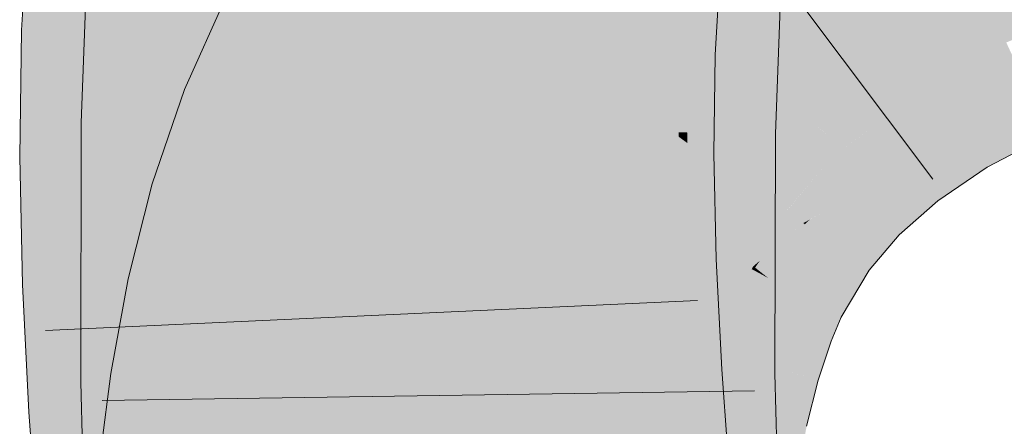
# Model space of a CAD drawing. Extents: x -420 to 300, y 62 to 1162.
# Tile 110 of 256: x 194.208 to 194.563, y 723.431 to 723.578. Entities that reach past the tile are written whole.
import ezdxf

# ---------------------------------------------------------------- set-up
doc = ezdxf.new("R2010")
doc.units = 0
doc.layers.get('0').update_dxf_attribs({"lineweight": 35})
doc.layers.add('E_Leerrohr 25-A06G9FCX8I', color=7, linetype='Continuous', lineweight=9, true_color=0xff8000)
doc.layers.add('E_Leerrohr 25-Shading', color=7, linetype='Continuous', lineweight=9, true_color=0xff8000)

# ---------------------------------------------------------------- blocks, each defined once
blk = doc.blocks.new('Shading-A06G9EZD8I', base_point=(169.78319, 721.9892))
at = {"layer": 'E_Leerrohr 25-Shading', "color": 43, "true_color": 0xd7ab7f}
for points in [[(194.23297, 723.61768), (194.21136, 723.61951), (194.2285, 723.5733), (194.20869, 723.57397)], [(194.24529, 723.57269), (194.24785, 723.61639), (194.2285, 723.5733), (194.23297, 723.61768)], [(194.23024, 723.54065), (194.25905, 723.5835), (194.2326, 723.60406), (194.25787, 723.60266)], [(194.33403, 723.6012), (194.28371, 723.58899), (194.30557, 723.57721)], [(194.31595, 723.57166), (194.33403, 723.6012), (194.30557, 723.57721)], [(194.42548, 723.6012), (194.42398, 723.60132), (194.42267, 723.56635), (194.42194, 723.56635)], [(194.42389, 723.56628), (194.42702, 723.60101), (194.42267, 723.56635), (194.42548, 723.6012)], [(194.42389, 723.56628), (194.43231, 723.56598), (194.42702, 723.60101), (194.43573, 723.60028)], [(194.43231, 723.56598), (194.45853, 723.56506), (194.43573, 723.60028), (194.46046, 723.59814)], [(194.2653, 723.54004), (194.26903, 723.59833), (194.2617, 723.5401), (194.25905, 723.5835)], [(194.26685, 723.54004), (194.26903, 723.59833), (194.2653, 723.54004)], [(194.44633, 723.5921), (194.44566, 723.59216), (194.44382, 723.54297)], [(194.44533, 723.53717), (194.44832, 723.59198), (194.44382, 723.54297), (194.44633, 723.5921)], [(194.4505, 723.59186), (194.44832, 723.59198), (194.44817, 723.53711), (194.44533, 723.53717)], [(194.30557, 723.57721), (194.28371, 723.58899), (194.28098, 723.54736), (194.26733, 723.55267)], [(194.45155, 723.5918), (194.4505, 723.59186), (194.44849, 723.53711), (194.44817, 723.53711)], [(194.44849, 723.53711), (194.44943, 723.53711), (194.45155, 723.5918), (194.45299, 723.59174)], [(194.45299, 723.59174), (194.44943, 723.53711), (194.47276, 723.59064), (194.4693, 723.5368)], [(194.4693, 723.5368), (194.48021, 723.53662), (194.47276, 723.59064), (194.48222, 723.59009)], [(194.25865, 723.58289), (194.23024, 723.54065), (194.26031, 723.54016)], [(194.2617, 723.5401), (194.25905, 723.5835), (194.26031, 723.54016), (194.25865, 723.58289)], [(194.30145, 723.53937), (194.31595, 723.57166), (194.28098, 723.54736), (194.30557, 723.57721)], [(194.2285, 723.5733), (194.20869, 723.57397), (194.22743, 723.52832), (194.20805, 723.52826)], [(194.24466, 723.52844), (194.24529, 723.57269), (194.22743, 723.52832), (194.2285, 723.5733)], [(194.5636, 723.56891), (194.56331, 723.56952), (194.53766, 723.55603)], [(194.53802, 723.55542), (194.56421, 723.56757), (194.53766, 723.55603), (194.5636, 723.56891)], [(194.53877, 723.5542), (194.56516, 723.56555), (194.53802, 723.55542), (194.56421, 723.56757)], [(194.42267, 723.56635), (194.42194, 723.56635), (194.42166, 723.52924), (194.42143, 723.52924)], [(194.42255, 723.52924), (194.42389, 723.56628), (194.42166, 723.52924), (194.42267, 723.56635)], [(194.42255, 723.52924), (194.43147, 723.52924), (194.42389, 723.56628), (194.43231, 723.56598)], [(194.43147, 723.52924), (194.45805, 723.52936), (194.43231, 723.56598), (194.45853, 723.56506)], [(194.53944, 723.55304), (194.56557, 723.5647), (194.53877, 723.5542), (194.56516, 723.56555)], [(194.53986, 723.55237), (194.56636, 723.56299), (194.53944, 723.55304), (194.56557, 723.5647)], [(194.54756, 723.53949), (194.57333, 723.54797), (194.53986, 723.55237), (194.56636, 723.56299)], [(194.53802, 723.55542), (194.53766, 723.55603), (194.51611, 723.54144)], [(194.51656, 723.54089), (194.53877, 723.5542), (194.51611, 723.54144), (194.53802, 723.55542)], [(194.517, 723.54028), (194.53944, 723.55304), (194.51656, 723.54089), (194.53877, 723.5542)], [(194.51741, 723.53979), (194.53986, 723.55237), (194.517, 723.54028), (194.53944, 723.55304)], [(194.28098, 723.54736), (194.26733, 723.55267), (194.26248, 723.51666), (194.2558, 723.51862)], [(194.52559, 723.52924), (194.54756, 723.53949), (194.51741, 723.53979), (194.53986, 723.55237)], [(194.29091, 723.5083), (194.30145, 723.53937), (194.26248, 723.51666), (194.28098, 723.54736)], [(194.57333, 723.54797), (194.54756, 723.53949), (194.57452, 723.54541), (194.54903, 723.53705)], [(194.44533, 723.53717), (194.44382, 723.54297), (194.4436, 723.53717)], [(194.54903, 723.53705), (194.54944, 723.53638), (194.57452, 723.54541), (194.57486, 723.54468)], [(194.57486, 723.54468), (194.54944, 723.53638), (194.56064, 723.52679), (194.55536, 723.52655)], [(194.57486, 723.54468), (194.56064, 723.52679), (194.57877, 723.53632)], [(194.26495, 723.44763), (194.23024, 723.54065), (194.23004, 723.4472)], [(194.2626, 723.50012), (194.26007, 723.54016), (194.26437, 723.44922), (194.23024, 723.54065)], [(194.26031, 723.54016), (194.26007, 723.54016), (194.26509, 723.48138), (194.26501, 723.46204)], [(194.26509, 723.48138), (194.26518, 723.50635), (194.26031, 723.54016), (194.2617, 723.5401)], [(194.26518, 723.50635), (194.2653, 723.54004), (194.2617, 723.5401)], [(194.26665, 723.44769), (194.26685, 723.54004), (194.26495, 723.44763), (194.2653, 723.54004)], [(194.49895, 723.52527), (194.51741, 723.53979), (194.50494, 723.53149), (194.517, 723.54028)], [(194.50719, 723.51727), (194.52559, 723.52924), (194.49895, 723.52527), (194.51741, 723.53979)], [(194.50494, 723.53149), (194.50819, 723.53387), (194.51611, 723.54144), (194.51656, 723.54089)], [(194.50819, 723.53387), (194.517, 723.54028), (194.51656, 723.54089)], [(194.54756, 723.53949), (194.52559, 723.52924), (194.54903, 723.53705), (194.52737, 723.52698)], [(194.44533, 723.53717), (194.4436, 723.53717), (194.44429, 723.44989), (194.44341, 723.44989)], [(194.44844, 723.53333), (194.4453, 723.53564), (194.44823, 723.51709), (194.44511, 723.51917)], [(194.44849, 723.53711), (194.44533, 723.53717), (194.44844, 723.53333), (194.4453, 723.53564)], [(194.44849, 723.53711), (194.44844, 723.53326), (194.44943, 723.53711), (194.44933, 723.53259)], [(194.4693, 723.5368), (194.44943, 723.53711), (194.46912, 723.49115), (194.44868, 723.50348)], [(194.46898, 723.4502), (194.48001, 723.45038), (194.4693, 723.5368), (194.48021, 723.53662)], [(194.52737, 723.52698), (194.52782, 723.52637), (194.54903, 723.53705), (194.54944, 723.53638)], [(194.54944, 723.53638), (194.52782, 723.52637), (194.55536, 723.52655), (194.53108, 723.52222)], [(194.44844, 723.53326), (194.44734, 723.44995), (194.44933, 723.53259), (194.44749, 723.44995)], [(194.22743, 723.52832), (194.20805, 723.52826), (194.22914, 723.48309), (194.20906, 723.48236)], [(194.24565, 723.4837), (194.24466, 723.52844), (194.22914, 723.48309), (194.22743, 723.52832)], [(194.42255, 723.52924), (194.42143, 723.52924), (194.42284, 723.49017), (194.4223, 723.49017)], [(194.42284, 723.49017), (194.43294, 723.4906), (194.42255, 723.52924), (194.43147, 723.52924)], [(194.43294, 723.4906), (194.45889, 723.49152), (194.43147, 723.52924), (194.45805, 723.52936)], [(194.49895, 723.52527), (194.50494, 723.53149), (194.49846, 723.52576)], [(194.52559, 723.52924), (194.50719, 723.51727), (194.52737, 723.52698), (194.50929, 723.5152)], [(194.48418, 723.50885), (194.49747, 723.50842), (194.49895, 723.52527), (194.50719, 723.51727)], [(194.48418, 723.50885), (194.49895, 723.52527), (194.48473, 723.50946)], [(194.49895, 723.52527), (194.49846, 723.52576), (194.48473, 723.50946)], [(194.50929, 723.5152), (194.50977, 723.51477), (194.52737, 723.52698), (194.52782, 723.52637)], [(194.52782, 723.52637), (194.51079, 723.51544), (194.53108, 723.52222)], [(194.53108, 723.52222), (194.5386, 723.51251), (194.55536, 723.52655), (194.55649, 723.52466)], [(194.55536, 723.52655), (194.55649, 723.52466), (194.56064, 723.52679)], [(194.51079, 723.51544), (194.5386, 723.51251), (194.53108, 723.52222)], [(194.26248, 723.51666), (194.2558, 723.51862), (194.24814, 723.48425), (194.24712, 723.4845)], [(194.44511, 723.51917), (194.44429, 723.44989), (194.44823, 723.51709), (194.44734, 723.44995)], [(194.2829, 723.47668), (194.29091, 723.5083), (194.24814, 723.48425), (194.26248, 723.51666)], [(194.50719, 723.51727), (194.49185, 723.50336), (194.50929, 723.5152), (194.49428, 723.50159)], [(194.49428, 723.50159), (194.49474, 723.50128), (194.50929, 723.5152), (194.50977, 723.51477)], [(194.49474, 723.50128), (194.51393, 723.48749), (194.50977, 723.51477), (194.52469, 723.50024)], [(194.51079, 723.51544), (194.50977, 723.51477), (194.5386, 723.51251), (194.52469, 723.50024)], [(194.49023, 723.50452), (194.48418, 723.50885), (194.47224, 723.48895)], [(194.49747, 723.50842), (194.48418, 723.50885), (194.49023, 723.50452)], [(194.49077, 723.50409), (194.49185, 723.50336), (194.49255, 723.50574), (194.49747, 723.50842)], [(194.44868, 723.50348), (194.44749, 723.44995), (194.46912, 723.49115), (194.46898, 723.4502)], [(194.49023, 723.50452), (194.47972, 723.49542), (194.47647, 723.4856), (194.47408, 723.48749)], [(194.49023, 723.50452), (194.47647, 723.4856), (194.49054, 723.50427)], [(194.47647, 723.4856), (194.47769, 723.48468), (194.49054, 723.50427), (194.49185, 723.50336)], [(194.49185, 723.50336), (194.47769, 723.48468), (194.49428, 723.50159), (194.48035, 723.48322)], [(194.49023, 723.50452), (194.49077, 723.50409), (194.49255, 723.50574)], [(194.26501, 723.46204), (194.2626, 723.50012), (194.26495, 723.44763), (194.26437, 723.44922)], [(194.48035, 723.48322), (194.48071, 723.48303), (194.49428, 723.50159), (194.49474, 723.50128)], [(194.48071, 723.48303), (194.50389, 723.47058), (194.49474, 723.50128), (194.51393, 723.48749)], [(194.47408, 723.48749), (194.47972, 723.49542), (194.47287, 723.48846), (194.47459, 723.49097)], [(194.43294, 723.4906), (194.4223, 723.49017), (194.43643, 723.45026), (194.42436, 723.44952)], [(194.46091, 723.45178), (194.45889, 723.49152), (194.43643, 723.45026), (194.43294, 723.4906)], [(194.47459, 723.49097), (194.47224, 723.48895), (194.47287, 723.48846)], [(194.47229, 723.48755), (194.47163, 723.48792), (194.46645, 723.4751), (194.46619, 723.47522)], [(194.46756, 723.47467), (194.47362, 723.48688), (194.46645, 723.4751), (194.47229, 723.48755)], [(194.47006, 723.47369), (194.4763, 723.48541), (194.46756, 723.47467), (194.47362, 723.48688)], [(194.47287, 723.48846), (194.47224, 723.48895), (194.47229, 723.48755), (194.47163, 723.48792)], [(194.47408, 723.48749), (194.47287, 723.48846), (194.47362, 723.48688), (194.47229, 723.48755)], [(194.47362, 723.48688), (194.4763, 723.48541), (194.47408, 723.48749), (194.47647, 723.4856)], [(194.4763, 723.48541), (194.47769, 723.48468), (194.47647, 723.4856)], [(194.22914, 723.48309), (194.20906, 723.48236), (194.23305, 723.43774), (194.21138, 723.4364)], [(194.24792, 723.43866), (194.24565, 723.4837), (194.23305, 723.43774), (194.22914, 723.48309)], [(194.24814, 723.48425), (194.24712, 723.4845), (194.24564, 723.47644)], [(194.27702, 723.44476), (194.2829, 723.47668), (194.24564, 723.47644), (194.24814, 723.48425)], [(194.47153, 723.47314), (194.47769, 723.48468), (194.47006, 723.47369), (194.4763, 723.48541)], [(194.47153, 723.47314), (194.47466, 723.47192), (194.47769, 723.48468), (194.48071, 723.48303)], [(194.47466, 723.47192), (194.50031, 723.46191), (194.48071, 723.48303), (194.50389, 723.47058)], [(194.27702, 723.44476), (194.24564, 723.47644), (194.24084, 723.45032)], [(194.46756, 723.47467), (194.46619, 723.47522), (194.4612, 723.45807), (194.46048, 723.45831)], [(194.46329, 723.45746), (194.47006, 723.47369), (194.4612, 723.45807), (194.46756, 723.47467)], [(194.46329, 723.45746), (194.46384, 723.45734), (194.47006, 723.47369), (194.4705, 723.47351)], [(194.46384, 723.45734), (194.46474, 723.45703), (194.4705, 723.47351), (194.47153, 723.47314)], [(194.46474, 723.45703), (194.46783, 723.45612), (194.47153, 723.47314), (194.47466, 723.47192)], [(194.46783, 723.45612), (194.49559, 723.44794), (194.47466, 723.47192), (194.50031, 723.46191)], [(194.4612, 723.45807), (194.46048, 723.45831), (194.45587, 723.43903), (194.45563, 723.43909)], [(194.45741, 723.43872), (194.46329, 723.45746), (194.45587, 723.43903), (194.4612, 723.45807)], [(194.45741, 723.43872), (194.45831, 723.43854), (194.46329, 723.45746), (194.46422, 723.45721)], [(194.45831, 723.43854), (194.45885, 723.43842), (194.46422, 723.45721), (194.46474, 723.45703)], [(194.45885, 723.43842), (194.46182, 723.43774), (194.46474, 723.45703), (194.46783, 723.45612)], [(194.46783, 723.45612), (194.46182, 723.43774), (194.49557, 723.44794), (194.48853, 723.43195)], [(194.27702, 723.44476), (194.24084, 723.45032), (194.27293, 723.41254), (194.23651, 723.41626)], [(194.46091, 723.45178), (194.42436, 723.44952), (194.46379, 723.41174), (194.42734, 723.40845)], [(194.44749, 723.44995), (194.44867, 723.36115), (194.46898, 723.4502), (194.47307, 723.36212)], [(194.46898, 723.4502), (194.4716, 723.39355), (194.48001, 723.45038), (194.4816, 723.39246)], [(194.26918, 723.35406), (194.26903, 723.36005), (194.23004, 723.4472), (194.26495, 723.44763)], [(194.26561, 723.36261), (194.23004, 723.4472), (194.23232, 723.3634)], [(194.26903, 723.36005), (194.26665, 723.44769), (194.26495, 723.44763)], [(194.44556, 723.39636), (194.44429, 723.44989), (194.44487, 723.39642), (194.44341, 723.44989)], [(194.44638, 723.36108), (194.44867, 723.36115), (194.44429, 723.44989), (194.44749, 723.44995)], [(194.48853, 723.43195), (194.49141, 723.43134), (194.49557, 723.44794), (194.49559, 723.44794)], [(194.23305, 723.43774), (194.21138, 723.4364), (194.2388, 723.39136), (194.21481, 723.38922)], [(194.25127, 723.39252), (194.24792, 723.43866), (194.2388, 723.39136), (194.23305, 723.43774)], [(194.45741, 723.43872), (194.45563, 723.43909), (194.45262, 723.41766), (194.45172, 723.41779)], [(194.45262, 723.41766), (194.45346, 723.41748), (194.45741, 723.43872), (194.45831, 723.43854)], [(194.45346, 723.41748), (194.45399, 723.41742), (194.45831, 723.43854), (194.45885, 723.43842)], [(194.45399, 723.41742), (194.45682, 723.41699), (194.45885, 723.43842), (194.46182, 723.43774)], [(194.46182, 723.43774), (194.45682, 723.41699), (194.48853, 723.43195), (194.48256, 723.41302)], [(194.48256, 723.41302), (194.48792, 723.41217), (194.48853, 723.43195), (194.49141, 723.43134)]]:
    blk.add_solid(points, dxfattribs=at)
at = {"layer": 'E_Leerrohr 25-Shading', "color": 31, "true_color": 0xfabd7f}
for points in [[(194.38741, 723.57825), (194.41235, 723.56036), (194.40302, 723.61865), (194.4351, 723.5874)], [(194.56331, 723.56952), (194.59146, 723.58112), (194.54333, 723.61249), (194.57834, 723.61969)], [(194.25587, 723.61572), (194.24785, 723.61639), (194.2588, 723.5722), (194.24529, 723.57269)], [(194.2588, 723.5722), (194.28584, 723.57123), (194.25587, 723.61572), (194.28409, 723.61328)], [(194.36191, 723.54694), (194.37172, 723.58948), (194.33403, 723.6012), (194.34052, 723.61182)], [(194.53766, 723.55603), (194.56331, 723.56952), (194.50909, 723.6037), (194.54333, 723.61249)], [(194.32851, 723.5697), (194.33171, 723.56958), (194.32779, 723.60956), (194.33186, 723.60919)], [(194.36044, 723.60675), (194.33591, 723.60883), (194.35979, 723.5686), (194.3336, 723.56952)], [(194.35979, 723.5686), (194.39685, 723.56726), (194.36044, 723.60675), (194.39534, 723.60376)], [(194.39685, 723.56726), (194.42194, 723.56635), (194.39534, 723.60376), (194.42398, 723.60132)], [(194.51611, 723.54144), (194.53766, 723.55603), (194.47585, 723.59314), (194.50909, 723.6037)], [(194.34081, 723.53888), (194.3391, 723.59814), (194.26903, 723.59833), (194.26917, 723.60205)], [(194.33403, 723.6012), (194.31595, 723.57166), (194.35008, 723.55328)], [(194.36191, 723.54694), (194.33403, 723.6012), (194.35008, 723.55328)], [(194.26903, 723.59833), (194.26685, 723.54004), (194.27057, 723.53998)], [(194.34081, 723.53888), (194.26903, 723.59833), (194.27057, 723.53998)], [(194.28468, 723.59894), (194.28584, 723.57123), (194.32809, 723.59235), (194.32851, 723.5697)], [(194.34081, 723.53888), (194.34329, 723.53882), (194.3391, 723.59814), (194.34291, 723.5979)], [(194.34291, 723.5979), (194.34329, 723.53882), (194.34572, 723.59772), (194.34421, 723.53882)], [(194.34421, 723.53882), (194.35098, 723.5387), (194.34572, 723.59772), (194.35077, 723.59747)], [(194.35098, 723.5387), (194.3539, 723.53864), (194.35077, 723.59747), (194.3542, 723.59729)], [(194.3539, 723.53864), (194.35522, 723.53864), (194.3542, 723.59729), (194.35742, 723.59711)], [(194.36676, 723.59656), (194.35742, 723.59711), (194.36612, 723.53845), (194.35522, 723.53864)], [(194.36676, 723.59656), (194.36612, 723.53845), (194.38104, 723.55701), (194.3754, 723.53827)], [(194.36676, 723.59656), (194.38104, 723.55701), (194.38, 723.59583)], [(194.38033, 723.58386), (194.38155, 723.53821), (194.44566, 723.59216), (194.4436, 723.53717)], [(194.44365, 723.58057), (194.50494, 723.53149), (194.47585, 723.59314), (194.51611, 723.54144)], [(194.33179, 723.59186), (194.33171, 723.56958), (194.33488, 723.59137), (194.3336, 723.56952)], [(194.36191, 723.54694), (194.36441, 723.54559), (194.37172, 723.58948), (194.37497, 723.58716)], [(194.37497, 723.58716), (194.36441, 723.54559), (194.37714, 723.58557), (194.36545, 723.54504)], [(194.36545, 723.54504), (194.3717, 723.54163), (194.37714, 723.58557), (194.38208, 723.58203)], [(194.43636, 723.58618), (194.4351, 723.5874), (194.45984, 723.52631), (194.41235, 723.56036)], [(194.50494, 723.53149), (194.4351, 723.5874), (194.49615, 723.52802)], [(194.45984, 723.52631), (194.47311, 723.51678), (194.43636, 723.58618), (194.49615, 723.52802)], [(194.38208, 723.58203), (194.3717, 723.54163), (194.38179, 723.56171), (194.37585, 723.53943)], [(194.38208, 723.58203), (194.38179, 723.56171), (194.38472, 723.58014)], [(194.38472, 723.58014), (194.38179, 723.56171), (194.38637, 723.57898)], [(194.38179, 723.56171), (194.41235, 723.56036), (194.38637, 723.57898)], [(194.2588, 723.5722), (194.24529, 723.57269), (194.26132, 723.5285), (194.24466, 723.52844)], [(194.26132, 723.5285), (194.28625, 723.52863), (194.2588, 723.5722), (194.28584, 723.57123)], [(194.28625, 723.52863), (194.33017, 723.52881), (194.28584, 723.57123), (194.32851, 723.5697)], [(194.35712, 723.5177), (194.31595, 723.57166), (194.30145, 723.53937)], [(194.35712, 723.5177), (194.35811, 723.5238), (194.31595, 723.57166), (194.35008, 723.55328)], [(194.33017, 723.52881), (194.33246, 723.52881), (194.32851, 723.5697), (194.33171, 723.56958)], [(194.33246, 723.52881), (194.33305, 723.52881), (194.33171, 723.56958), (194.3336, 723.56952)], [(194.35979, 723.5686), (194.3336, 723.56952), (194.35963, 723.52893), (194.33305, 723.52881)], [(194.35963, 723.52893), (194.39722, 723.52911), (194.35979, 723.5686), (194.39685, 723.56726)], [(194.39722, 723.52911), (194.42143, 723.52924), (194.39685, 723.56726), (194.42194, 723.56635)], [(194.37585, 723.53943), (194.37805, 723.53827), (194.38179, 723.56171)], [(194.39563, 723.5611), (194.38179, 723.56171), (194.38612, 723.53387), (194.37805, 723.53827)], [(194.41235, 723.56036), (194.39563, 723.5611), (194.3938, 723.52979), (194.38612, 723.53387)], [(194.47163, 723.48792), (194.41235, 723.56036), (194.3938, 723.52979)], [(194.47163, 723.48792), (194.47224, 723.48895), (194.41235, 723.56036), (194.45984, 723.52631)], [(194.3754, 723.53827), (194.38155, 723.53821), (194.38104, 723.55701)], [(194.35811, 723.5238), (194.36191, 723.54694), (194.35008, 723.55328)], [(194.36009, 723.51654), (194.36191, 723.54694), (194.35811, 723.5238)], [(194.36191, 723.54694), (194.36061, 723.52521), (194.36441, 723.54559)], [(194.36061, 723.52521), (194.3717, 723.54163), (194.36441, 723.54559)], [(194.27057, 723.53998), (194.26685, 723.54004), (194.27071, 723.44769), (194.26665, 723.44769)], [(194.34401, 723.46967), (194.34081, 723.53888), (194.27065, 723.48999), (194.27057, 723.53998)], [(194.35712, 723.5177), (194.30145, 723.53937), (194.35385, 723.48975), (194.29091, 723.5083)], [(194.34499, 723.44867), (194.34547, 723.44867), (194.34081, 723.53888), (194.34329, 723.53882)], [(194.34547, 723.44867), (194.35289, 723.44873), (194.34329, 723.53882), (194.35098, 723.5387)], [(194.36061, 723.52521), (194.36009, 723.51654), (194.3717, 723.54163), (194.36647, 723.51404)], [(194.3717, 723.54163), (194.36647, 723.51404), (194.37585, 723.53943), (194.37053, 723.51245)], [(194.37053, 723.51245), (194.37469, 723.51086), (194.37585, 723.53943), (194.37805, 723.53827)], [(194.35289, 723.44873), (194.35503, 723.44879), (194.35098, 723.5387), (194.3539, 723.53864)], [(194.35503, 723.44879), (194.35522, 723.53864), (194.3539, 723.53864)], [(194.36609, 723.48914), (194.36612, 723.53845), (194.35503, 723.44879), (194.35522, 723.53864)], [(194.38155, 723.53821), (194.36606, 723.44891), (194.38168, 723.4491)], [(194.38155, 723.53821), (194.37274, 723.52911), (194.36606, 723.44891), (194.3661, 723.50562)], [(194.36612, 723.53845), (194.3661, 723.52222), (194.37201, 723.53833)], [(194.37201, 723.53833), (194.3661, 723.52222), (194.37535, 723.53827), (194.37274, 723.52911)], [(194.37274, 723.52911), (194.38155, 723.53821), (194.37535, 723.53827)], [(194.37805, 723.53827), (194.37469, 723.51086), (194.38612, 723.53387), (194.37921, 723.50909)], [(194.38168, 723.4491), (194.44341, 723.44989), (194.38155, 723.53821), (194.4436, 723.53717)], [(194.38612, 723.53387), (194.37921, 723.50909), (194.39105, 723.53125), (194.38289, 723.50763)], [(194.26132, 723.5285), (194.24466, 723.52844), (194.26355, 723.48438), (194.24565, 723.4837)], [(194.26355, 723.48438), (194.28557, 723.48517), (194.26132, 723.5285), (194.28625, 723.52863)], [(194.28625, 723.52863), (194.28609, 723.51782), (194.33017, 723.52881), (194.33101, 723.51447)], [(194.33398, 723.48694), (194.33305, 723.52881), (194.33261, 723.48688), (194.33017, 723.52881)], [(194.35963, 723.52893), (194.33305, 723.52881), (194.35989, 723.48792), (194.33398, 723.48694)], [(194.4223, 723.49017), (194.42143, 723.52924), (194.35989, 723.48792), (194.35963, 723.52893)], [(194.37274, 723.52911), (194.3661, 723.52222), (194.3661, 723.50562)], [(194.38289, 723.50763), (194.38382, 723.50726), (194.39105, 723.53125), (194.3938, 723.52979)], [(194.47163, 723.48792), (194.3938, 723.52979), (194.46619, 723.47522), (194.38382, 723.50726)], [(194.49846, 723.52576), (194.50494, 723.53149), (194.49615, 723.52802)], [(194.47224, 723.48895), (194.48418, 723.50885), (194.45984, 723.52631)], [(194.47311, 723.51678), (194.48418, 723.50885), (194.49615, 723.52802), (194.49846, 723.52576)], [(194.35712, 723.5177), (194.36009, 723.51654), (194.35811, 723.5238)], [(194.28609, 723.51782), (194.28557, 723.48517), (194.33101, 723.51447), (194.33261, 723.48688)], [(194.35385, 723.48975), (194.36009, 723.51654), (194.35712, 723.5177)], [(194.36009, 723.51654), (194.35739, 723.50494), (194.36266, 723.48712), (194.35522, 723.48932)], [(194.36418, 723.49786), (194.36647, 723.51404), (194.36009, 723.51654)], [(194.36009, 723.51654), (194.36266, 723.48712), (194.36418, 723.49786)], [(194.36679, 723.4859), (194.36647, 723.51404), (194.36418, 723.49786)], [(194.37053, 723.51245), (194.36647, 723.51404), (194.36678, 723.48749)], [(194.37469, 723.51086), (194.37053, 723.51245), (194.36679, 723.4859), (194.36678, 723.48749)], [(194.37469, 723.51086), (194.36679, 723.4859), (194.37216, 723.48431)], [(194.37469, 723.51086), (194.37216, 723.48431), (194.37921, 723.50909), (194.37343, 723.48395)], [(194.35385, 723.48975), (194.29091, 723.5083), (194.3517, 723.46173), (194.2829, 723.47668)], [(194.37343, 723.48395), (194.3757, 723.48328), (194.37921, 723.50909), (194.38382, 723.50726)], [(194.46619, 723.47522), (194.38382, 723.50726), (194.46048, 723.45831), (194.3757, 723.48328)], [(194.35739, 723.50494), (194.35385, 723.48975), (194.35522, 723.48932)], [(194.36266, 723.48712), (194.36679, 723.4859), (194.36418, 723.49786)], [(194.27065, 723.48999), (194.27069, 723.46088), (194.34499, 723.44867), (194.33002, 723.44849)], [(194.27065, 723.48999), (194.34499, 723.44867), (194.34401, 723.46967)], [(194.3517, 723.46173), (194.35246, 723.46155), (194.35385, 723.48975), (194.35522, 723.48932)], [(194.35246, 723.46155), (194.35988, 723.45996), (194.35522, 723.48932), (194.36266, 723.48712)], [(194.36609, 723.48914), (194.35503, 723.44879), (194.35939, 723.44885)], [(194.42436, 723.44952), (194.4223, 723.49017), (194.36052, 723.44562), (194.35989, 723.48792)], [(194.36127, 723.44885), (194.36606, 723.44891), (194.3636, 723.47412), (194.36609, 723.48914)], [(194.28557, 723.48517), (194.33574, 723.44409), (194.33261, 723.48688)], [(194.33615, 723.44409), (194.33398, 723.48694), (194.33574, 723.44409), (194.33261, 723.48688)], [(194.35989, 723.48792), (194.33398, 723.48694), (194.36052, 723.44562), (194.33615, 723.44409)], [(194.35988, 723.45996), (194.36679, 723.4859), (194.36266, 723.48712)], [(194.35988, 723.45996), (194.36926, 723.45789), (194.36679, 723.4859), (194.37064, 723.46332)], [(194.36679, 723.4859), (194.37064, 723.46332), (194.37216, 723.48431)], [(194.26355, 723.48438), (194.24565, 723.4837), (194.26553, 723.43976), (194.24792, 723.43866)], [(194.26553, 723.43976), (194.284, 723.44092), (194.26355, 723.48438), (194.28557, 723.48517)], [(194.28557, 723.48517), (194.2843, 723.44934), (194.33574, 723.44409), (194.31133, 723.44257)], [(194.46048, 723.45831), (194.3757, 723.48328), (194.45563, 723.43909), (194.36926, 723.45789)], [(194.37064, 723.46332), (194.3757, 723.48328), (194.37216, 723.48431)], [(194.3517, 723.46173), (194.2829, 723.47668), (194.35046, 723.43341), (194.27702, 723.44476)], [(194.35939, 723.44885), (194.36127, 723.44885), (194.3636, 723.47412)], [(194.27069, 723.46088), (194.27071, 723.44769), (194.33002, 723.44849)], [(194.35797, 723.43225), (194.35988, 723.45996), (194.35046, 723.43341), (194.3517, 723.46173)], [(194.35797, 723.43225), (194.36148, 723.4317), (194.35988, 723.45996), (194.36359, 723.45911)], [(194.36148, 723.4317), (194.36438, 723.43127), (194.36359, 723.45911), (194.36926, 723.45789)], [(194.37022, 723.4577), (194.36926, 723.45789), (194.36879, 723.4306), (194.36438, 723.43127)], [(194.36879, 723.4306), (194.37515, 723.42963), (194.37022, 723.4577), (194.37164, 723.4574)], [(194.37515, 723.42963), (194.45172, 723.41779), (194.37164, 723.4574), (194.45563, 723.43909)], [(194.27071, 723.44769), (194.26665, 723.44769), (194.26903, 723.36005)], [(194.34637, 723.42572), (194.34499, 723.44867), (194.27051, 723.43701), (194.27071, 723.44769)], [(194.2843, 723.44934), (194.284, 723.44092), (194.31133, 723.44257)], [(194.42436, 723.44952), (194.33615, 723.44409), (194.42734, 723.40845), (194.33929, 723.40045)], [(194.35376, 723.42462), (194.35289, 723.44873), (194.34637, 723.42572), (194.34499, 723.44867)], [(194.3557, 723.42432), (194.35503, 723.44879), (194.35376, 723.42462), (194.35289, 723.44873)], [(194.35939, 723.44885), (194.35503, 723.44879), (194.3557, 723.42432)], [(194.3557, 723.42432), (194.3582, 723.4093), (194.35939, 723.44885), (194.36127, 723.44885)], [(194.3582, 723.4093), (194.36679, 723.35791), (194.36127, 723.44885), (194.36606, 723.44891)], [(194.36679, 723.35791), (194.37993, 723.35846), (194.36606, 723.44891), (194.38168, 723.4491)], [(194.37993, 723.35846), (194.44583, 723.36102), (194.38168, 723.4491), (194.44341, 723.44989)], [(194.35046, 723.43341), (194.27702, 723.44476), (194.35002, 723.40466), (194.27293, 723.41254)], [(194.3367, 723.43652), (194.33615, 723.44409), (194.31133, 723.44257)], [(194.26553, 723.43976), (194.24792, 723.43866), (194.26735, 723.39398), (194.25127, 723.39252)], [(194.26735, 723.39398), (194.28166, 723.39526), (194.26553, 723.43976), (194.284, 723.44092)], [(194.3367, 723.43652), (194.284, 723.44092), (194.33882, 723.40717), (194.28276, 723.41681)], [(194.284, 723.44092), (194.3367, 723.43652), (194.31133, 723.44257)], [(194.27051, 723.43701), (194.26971, 723.39587), (194.34637, 723.42572), (194.34857, 723.38989)], [(194.35683, 723.40393), (194.35797, 723.43225), (194.35002, 723.40466), (194.35046, 723.43341)], [(194.35683, 723.40393), (194.36011, 723.40363), (194.35797, 723.43225), (194.36148, 723.4317)], [(194.36011, 723.40363), (194.36087, 723.4035), (194.36148, 723.4317), (194.36438, 723.43127)]]:
    blk.add_solid(points, dxfattribs=at)
blk = doc.blocks.new('Referenz-A06G9FCZ8I')
at = {"layer": 'E_Leerrohr 25-A06G9FCX8I', "linetype": 'Continuous', "ltscale": 0.13}
for p, q in [((194.39585, 723.70826), (194.53684, 723.52025)), ((194.21137, 723.61951), (194.20869, 723.57399)), ((194.23261, 723.60407), (194.23024, 723.54063)), ((194.46046, 723.59817), (194.45853, 723.56504)), ((194.28371, 723.58898), (194.26734, 723.55265)), ((194.48222, 723.59011), (194.4802, 723.5366)), ((194.20869, 723.57399), (194.20805, 723.52826)), ((194.45853, 723.56504), (194.45805, 723.52938)), ((194.26734, 723.55265), (194.25579, 723.51862)), ((194.23024, 723.54063), (194.23004, 723.4472)), ((194.4802, 723.5366), (194.48002, 723.45036)), ((194.57876, 723.53633), (194.55648, 723.52464)), ((194.20805, 723.52826), (194.20906, 723.48238)), ((194.45805, 723.52938), (194.45889, 723.49152)), ((194.55648, 723.52464), (194.53861, 723.51254)), ((194.25579, 723.51862), (194.24712, 723.48448)), ((194.53861, 723.51254), (194.52469, 723.50022)), ((194.52469, 723.50022), (194.51394, 723.4875)), ((194.45889, 723.49152), (194.46091, 723.45179)), ((194.51394, 723.4875), (194.50388, 723.47057)), ((194.20906, 723.48238), (194.21138, 723.43642)), ((194.24712, 723.48448), (194.24084, 723.45035)), ((194.21739, 723.46588), (194.45215, 723.47661)), ((194.50388, 723.47057), (194.5003, 723.46194)), ((194.5003, 723.46194), (194.4956, 723.44795)), ((194.24084, 723.45035), (194.23652, 723.41627)), ((194.46091, 723.45179), (194.46379, 723.41174)), ((194.48002, 723.45036), (194.48241, 723.36248)), ((194.23004, 723.4472), (194.2326, 723.35262)), ((194.4956, 723.44795), (194.49141, 723.43132)), ((194.23771, 723.44067), (194.47269, 723.44408)), ((194.21138, 723.43642), (194.21481, 723.38922))]:
    blk.add_line(p, q, dxfattribs=at)

msp = doc.modelspace()

# ---------------------------------------------------------------- block references
at = {"color": 8, "lineweight": 25, "ltscale": 0.25, "true_color": 0x808080}
msp.add_blockref('Referenz-A06G9FCZ8I', (0, 0), dxfattribs=at)
msp.add_blockref('Shading-A06G9EZD8I', (169.78319, 721.9892))

doc.saveas('drawing.dxf')
